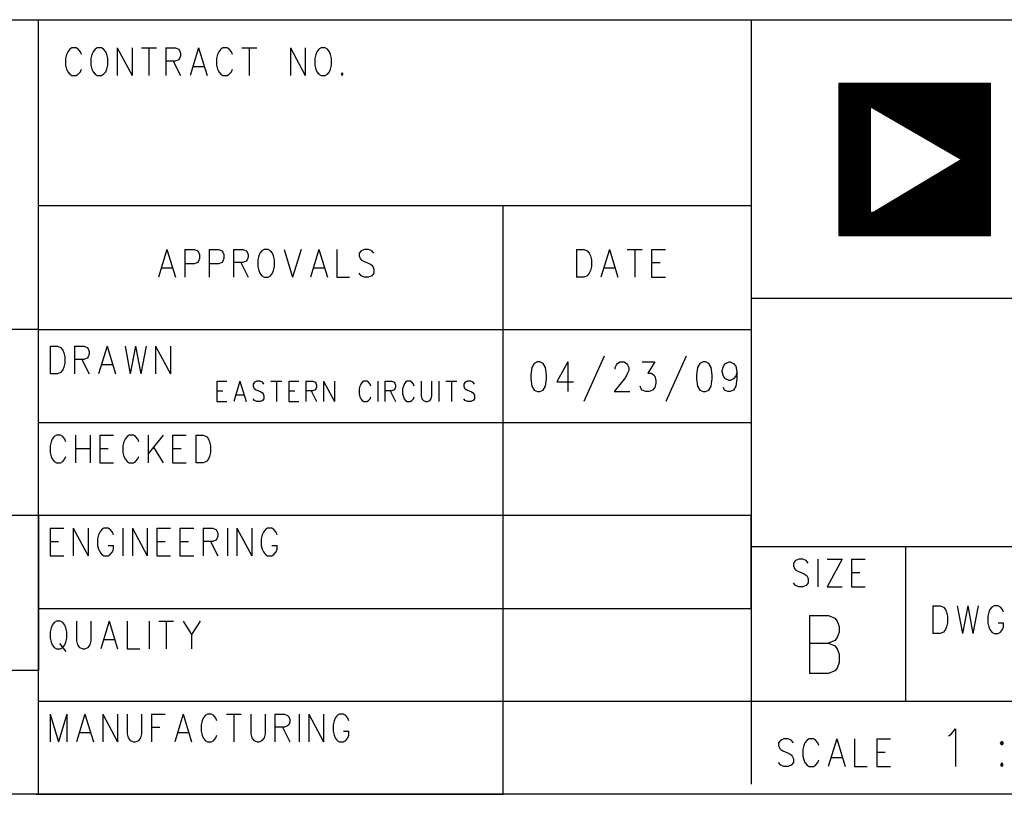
# Model space of a CAD drawing. Extents: x 12040 to 27945, y 10799 to 21199.
# Tile 35 of 42: x 24264 to 25854, y 10799 to 12049. Entities that reach past the tile are written whole.
import ezdxf

# ---------------------------------------------------------------- set-up
doc = ezdxf.new("R2010")
doc.units = 0
doc.header["$MEASUREMENT"] = 0
doc.layers.add('ASSYDWGBOT_PHO', color=7, linetype='Continuous')

msp = doc.modelspace()

# ---------------------------------------------------------------- linework, layer by layer
at = {"layer": 'ASSYDWGBOT_PHO'}
for points in [[(23240.999, 12049.38), (27945, 12049.38)], [(24295, 10799.38), (24295, 12049.38)], [(25445, 12049.38), (25445, 10815.63)], [(24345.32, 12001.63), (24341.909, 11997.38)], [(24348.73, 12003.75), (24345.32, 12001.63)], [(24355.551, 12003.75), (24348.73, 12003.75)], [(24358.95, 12001.63), (24355.551, 12003.75)], [(24362.36, 11997.38), (24358.95, 12001.63)], [(24386.23, 12001.63), (24382.82, 11997.38)], [(24389.641, 12003.75), (24386.23, 12001.63)], [(24396.45, 12003.75), (24389.641, 12003.75)], [(24399.86, 12001.63), (24396.45, 12003.75)], [(24403.271, 11997.38), (24399.86, 12001.63)], [(24422.02, 12003.75), (24422.02, 11959.13)], [(24422.02, 12003.75), (24445.89, 11959.13)], [(24445.89, 12003.75), (24445.89, 11959.13)], [(24461.229, 12003.75), (24485.09, 12003.75)], [(24473.16, 12003.75), (24473.16, 11959.13)], [(24500.429, 12003.75), (24500.429, 11959.13)], [(24500.429, 12003.75), (24515.77, 12003.75)], [(24515.77, 12003.75), (24520.889, 12001.63)], [(24520.889, 12001.63), (24522.591, 11999.5)], [(24553.27, 12003.75), (24539.64, 11959.13)], [(24553.27, 12003.75), (24566.91, 11959.13)], [(24589.069, 12001.63), (24585.661, 11997.38)], [(24592.48, 12003.75), (24589.069, 12001.63)], [(24599.3, 12003.75), (24592.48, 12003.75)], [(24602.699, 12001.63), (24599.3, 12003.75)], [(24606.11, 11997.38), (24602.699, 12001.63)], [(24623.159, 12003.75), (24647.02, 12003.75)], [(24635.09, 12003.75), (24635.09, 11959.13)], [(24701.571, 12003.75), (24701.571, 11959.13)], [(24701.571, 12003.75), (24725.43, 11959.13)], [(24725.43, 12003.75), (24725.43, 11959.13)], [(24747.589, 12001.63), (24744.181, 11997.38)], [(24750.999, 12003.75), (24747.589, 12001.63)], [(24757.82, 12003.75), (24750.999, 12003.75)], [(24761.23, 12001.63), (24757.82, 12003.75)], [(24764.641, 11997.38), (24761.23, 12001.63)], [(24340.2, 11993.13), (24338.499, 11986.75)], [(24338.499, 11986.75), (24338.499, 11976.13)], [(24341.909, 11997.38), (24340.2, 11993.13)], [(24364.071, 11993.13), (24362.36, 11997.38)], [(24381.109, 11993.13), (24379.41, 11986.75)], [(24379.41, 11986.75), (24379.41, 11976.13)], [(24382.82, 11997.38), (24381.109, 11993.13)], [(24404.98, 11993.13), (24403.271, 11997.38)], [(24406.679, 11986.75), (24404.98, 11993.13)], [(24406.679, 11976.13), (24406.679, 11986.75)], [(24520.889, 11984.63), (24515.77, 11982.5)], [(24522.591, 11986.75), (24520.889, 11984.63)], [(24522.591, 11999.5), (24524.3, 11995.25)], [(24524.3, 11991), (24522.591, 11986.75)], [(24524.3, 11995.25), (24524.3, 11991)], [(24583.95, 11993.13), (24582.251, 11986.75)], [(24582.251, 11986.75), (24582.251, 11976.13)], [(24585.661, 11997.38), (24583.95, 11993.13)], [(24607.821, 11993.13), (24606.11, 11997.38)], [(24742.479, 11993.13), (24740.77, 11986.75)], [(24740.77, 11986.75), (24740.77, 11976.13)], [(24744.181, 11997.38), (24742.479, 11993.13)], [(24766.34, 11993.13), (24764.641, 11997.38)], [(24768.049, 11986.75), (24766.34, 11993.13)], [(24768.049, 11976.13), (24768.049, 11986.75)], [(24338.499, 11976.13), (24340.2, 11969.75)], [(24340.2, 11969.75), (24341.909, 11965.5)], [(24362.36, 11965.5), (24364.071, 11969.75)], [(24379.41, 11976.13), (24381.109, 11969.75)], [(24381.109, 11969.75), (24382.82, 11965.5)], [(24403.271, 11965.5), (24404.98, 11969.75)], [(24404.98, 11969.75), (24406.679, 11976.13)], [(24515.77, 11982.5), (24500.429, 11982.5)], [(24512.36, 11982.5), (24524.3, 11959.13)], [(24544.75, 11974), (24561.8, 11974)], [(24582.251, 11976.13), (24583.95, 11969.75)], [(24583.95, 11969.75), (24585.661, 11965.5)], [(24606.11, 11965.5), (24607.821, 11969.75)], [(24740.77, 11976.13), (24742.479, 11969.75)], [(24742.479, 11969.75), (24744.181, 11965.5)], [(24764.641, 11965.5), (24766.34, 11969.75)], [(24766.34, 11969.75), (24768.049, 11976.13)], [(24341.909, 11965.5), (24345.32, 11961.25)], [(24345.32, 11961.25), (24348.73, 11959.13)], [(24348.73, 11959.13), (24355.551, 11959.13)], [(24355.551, 11959.13), (24358.95, 11961.25)], [(24358.95, 11961.25), (24362.36, 11965.5)], [(24382.82, 11965.5), (24386.23, 11961.25)], [(24386.23, 11961.25), (24389.641, 11959.13)], [(24389.641, 11959.13), (24396.45, 11959.13)], [(24396.45, 11959.13), (24399.86, 11961.25)], [(24399.86, 11961.25), (24403.271, 11965.5)], [(24585.661, 11965.5), (24589.069, 11961.25)], [(24589.069, 11961.25), (24592.48, 11959.13)], [(24592.48, 11959.13), (24599.3, 11959.13)], [(24599.3, 11959.13), (24602.699, 11961.25)], [(24602.699, 11961.25), (24606.11, 11965.5)], [(24744.181, 11965.5), (24747.589, 11961.25)], [(24747.589, 11961.25), (24750.999, 11959.13)], [(24750.999, 11959.13), (24757.82, 11959.13)], [(24757.82, 11959.13), (24761.23, 11961.25)], [(24761.23, 11961.25), (24764.641, 11965.5)], [(24785.089, 11963.38), (24783.39, 11961.25)], [(24783.39, 11961.25), (24785.089, 11959.13)], [(24786.8, 11961.25), (24785.089, 11963.38)], [(24785.089, 11959.13), (24786.8, 11961.25)], [(25586.599, 11947.1), (25831.711, 11947.1)], [(25586.599, 11945.03), (25831.711, 11945.03)], [(25586.599, 11942.96), (25831.711, 11942.96)], [(25586.599, 11940.89), (25831.711, 11940.89)], [(25586.599, 11938.83), (25831.711, 11938.83)], [(25586.599, 11936.76), (25831.711, 11936.76)], [(25586.7, 11947.1), (25586.7, 11700.95)], [(25831.711, 11700.95), (25831.711, 11947)], [(25586.599, 11934.69), (25831.711, 11934.69)], [(25586.599, 11932.62), (25831.711, 11932.62)], [(25586.599, 11930.55), (25831.711, 11930.55)], [(25586.599, 11928.48), (25831.711, 11928.48)], [(25586.599, 11926.41), (25831.711, 11926.41)], [(25586.599, 11924.35), (25831.711, 11924.35)], [(25586.599, 11922.28), (25831.711, 11922.28)], [(25586.599, 11920.21), (25831.711, 11920.21)], [(25586.599, 11918.14), (25831.711, 11918.14)], [(25586.599, 11916.07), (25831.711, 11916.07)], [(25586.599, 11914), (25831.711, 11914)], [(25586.599, 11911.94), (25831.711, 11911.94)], [(25586.599, 11909.87), (25831.711, 11909.87)], [(25586.599, 11907.8), (25637.28, 11907.8)], [(25586.599, 11905.73), (25637.28, 11905.73)], [(25640.381, 11907.8), (25831.711, 11907.8)], [(25643.999, 11905.73), (25831.711, 11905.73)], [(25586.599, 11903.66), (25637.28, 11903.66)], [(25586.599, 11901.59), (25637.28, 11901.59)], [(25586.599, 11899.52), (25637.28, 11899.52)], [(25586.599, 11897.46), (25637.28, 11897.46)], [(25586.599, 11895.39), (25637.28, 11895.39)], [(25586.599, 11893.32), (25637.28, 11893.32)], [(25586.599, 11891.25), (25637.28, 11891.25)], [(25586.599, 11889.18), (25637.28, 11889.18)], [(25647.619, 11903.66), (25831.711, 11903.66)], [(25651.239, 11901.59), (25831.711, 11901.59)], [(25654.86, 11899.52), (25831.711, 11899.52)], [(25658.48, 11897.46), (25831.711, 11897.46)], [(25662.1, 11895.39), (25831.711, 11895.39)], [(25665.72, 11893.32), (25831.711, 11893.32)], [(25669.34, 11891.25), (25831.711, 11891.25)], [(25672.96, 11889.18), (25831.711, 11889.18)], [(25586.599, 11887.11), (25637.28, 11887.11)], [(25586.599, 11885.04), (25637.28, 11885.04)], [(25586.599, 11882.98), (25637.28, 11882.98)], [(25586.599, 11880.91), (25637.28, 11880.91)], [(25586.599, 11878.84), (25637.28, 11878.84)], [(25586.599, 11876.77), (25637.28, 11876.77)], [(25586.599, 11874.7), (25637.28, 11874.7)], [(25586.599, 11872.63), (25637.28, 11872.63)], [(25676.58, 11887.11), (25831.711, 11887.11)], [(25679.68, 11885.04), (25831.711, 11885.04)], [(25683.3, 11882.98), (25831.711, 11882.98)], [(25686.92, 11880.91), (25831.711, 11880.91)], [(25690.54, 11878.84), (25831.711, 11878.84)], [(25694.16, 11876.77), (25831.711, 11876.77)], [(25697.781, 11874.7), (25831.711, 11874.7)], [(25701.401, 11872.63), (25831.711, 11872.63)], [(25586.599, 11870.57), (25637.28, 11870.57)], [(25586.599, 11868.5), (25637.28, 11868.5)], [(25586.599, 11866.43), (25637.28, 11866.43)], [(25586.599, 11864.36), (25637.28, 11864.36)], [(25586.599, 11862.29), (25637.28, 11862.29)], [(25586.599, 11860.22), (25637.28, 11860.22)], [(25586.599, 11858.15), (25637.28, 11858.15)], [(25705.021, 11870.57), (25831.711, 11870.57)], [(25708.639, 11868.5), (25831.711, 11868.5)], [(25712.259, 11866.43), (25831.711, 11866.43)], [(25715.879, 11864.36), (25831.711, 11864.36)], [(25719.5, 11862.29), (25831.711, 11862.29)], [(25723.12, 11860.22), (25831.711, 11860.22)], [(25726.74, 11858.15), (25831.711, 11858.15)], [(25586.599, 11856.09), (25637.28, 11856.09)], [(25586.599, 11854.02), (25637.28, 11854.02)], [(25586.599, 11851.95), (25637.28, 11851.95)], [(25586.599, 11849.88), (25637.28, 11849.88)], [(25586.599, 11847.81), (25637.28, 11847.81)], [(25586.599, 11845.74), (25637.28, 11845.74)], [(25586.599, 11843.67), (25637.28, 11843.67)], [(25586.599, 11841.61), (25637.28, 11841.61)], [(25729.839, 11856.09), (25831.711, 11856.09)], [(25733.459, 11854.02), (25831.711, 11854.02)], [(25737.08, 11851.95), (25831.711, 11851.95)], [(25740.7, 11849.88), (25831.711, 11849.88)], [(25743.799, 11847.81), (25831.711, 11847.81)], [(25747.94, 11845.74), (25831.711, 11845.74)], [(25751.04, 11843.67), (25831.711, 11843.67)], [(25755.18, 11841.61), (25831.711, 11841.61)], [(25586.599, 11839.54), (25637.28, 11839.54)], [(25586.599, 11837.47), (25637.28, 11837.47)], [(25586.599, 11835.4), (25637.28, 11835.4)], [(25586.599, 11833.33), (25637.28, 11833.33)], [(25586.599, 11831.26), (25637.28, 11831.26)], [(25586.599, 11829.2), (25637.28, 11829.2)], [(25586.599, 11827.13), (25637.28, 11827.13)], [(25586.599, 11825.06), (25637.28, 11825.06)], [(25758.801, 11839.54), (25831.711, 11839.54)], [(25762.421, 11837.47), (25831.711, 11837.47)], [(25766.041, 11835.4), (25831.711, 11835.4)], [(25769.14, 11833.33), (25831.711, 11833.33)], [(25772.76, 11831.26), (25831.711, 11831.26)], [(25776.381, 11829.2), (25831.711, 11829.2)], [(25779.49, 11827.13), (25831.711, 11827.13)], [(25783.1, 11825.06), (25831.711, 11825.06)], [(25586.599, 11822.99), (25637.28, 11822.99)], [(25586.599, 11820.92), (25637.28, 11820.92)], [(25586.599, 11818.85), (25637.28, 11818.85)], [(25586.599, 11816.78), (25637.28, 11816.78)], [(25586.599, 11814.72), (25637.28, 11814.72)], [(25586.599, 11812.65), (25637.28, 11812.65)], [(25586.599, 11810.58), (25637.28, 11810.58)], [(25762.939, 11810.58), (25831.711, 11810.58)], [(25766.041, 11812.65), (25831.711, 11812.65)], [(25769.661, 11814.72), (25831.711, 11814.72)], [(25773.279, 11816.78), (25831.711, 11816.78)], [(25776.899, 11818.85), (25831.711, 11818.85)], [(25780.519, 11820.92), (25831.711, 11820.92)], [(25783.621, 11822.99), (25831.711, 11822.99)], [(25586.599, 11808.51), (25637.28, 11808.51)], [(25586.599, 11806.44), (25637.28, 11806.44)], [(25586.599, 11804.37), (25637.28, 11804.37)], [(25586.599, 11802.3), (25637.28, 11802.3)], [(25586.599, 11800.24), (25637.28, 11800.24)], [(25586.599, 11798.17), (25637.28, 11798.17)], [(25586.599, 11796.1), (25637.28, 11796.1)], [(25586.599, 11794.03), (25637.28, 11794.03)], [(25735.531, 11794.03), (25831.711, 11794.03)], [(25738.63, 11796.1), (25831.711, 11796.1)], [(25742.769, 11798.17), (25831.711, 11798.17)], [(25745.871, 11800.24), (25831.711, 11800.24)], [(25749.491, 11802.3), (25831.711, 11802.3)], [(25753.111, 11804.37), (25831.711, 11804.37)], [(25756.21, 11806.44), (25831.711, 11806.44)], [(25759.83, 11808.51), (25831.711, 11808.51)], [(25586.599, 11791.96), (25637.28, 11791.96)], [(25586.599, 11789.89), (25637.28, 11789.89)], [(25586.599, 11787.83), (25637.28, 11787.83)], [(25586.599, 11785.76), (25637.28, 11785.76)], [(25586.599, 11783.69), (25637.28, 11783.69)], [(25586.599, 11781.62), (25637.28, 11781.62)], [(25586.599, 11779.55), (25637.28, 11779.55)], [(25586.599, 11777.48), (25637.28, 11777.48)], [(25708.12, 11777.48), (25831.711, 11777.48)], [(25711.22, 11779.55), (25831.711, 11779.55)], [(25715.361, 11781.62), (25831.711, 11781.62)], [(25718.46, 11783.69), (25831.711, 11783.69)], [(25721.569, 11785.76), (25831.711, 11785.76)], [(25725.189, 11787.83), (25831.711, 11787.83)], [(25728.291, 11789.89), (25831.711, 11789.89)], [(25731.911, 11791.96), (25831.711, 11791.96)], [(25586.599, 11775.41), (25637.28, 11775.41)], [(25586.599, 11773.35), (25637.28, 11773.35)], [(25586.599, 11771.28), (25637.28, 11771.28)], [(25586.599, 11769.21), (25637.28, 11769.21)], [(25586.599, 11767.14), (25637.28, 11767.14)], [(25586.599, 11765.07), (25637.28, 11765.07)], [(25586.599, 11763), (25637.28, 11763)], [(25683.821, 11763), (25831.711, 11763)], [(25686.92, 11765.07), (25831.711, 11765.07)], [(25691.059, 11767.14), (25831.711, 11767.14)], [(25694.16, 11769.21), (25831.711, 11769.21)], [(25697.781, 11771.28), (25831.711, 11771.28)], [(25701.401, 11773.35), (25831.711, 11773.35)], [(25704.5, 11775.41), (25831.711, 11775.41)], [(24295, 11749.38), (25445, 11749.38)], [(25045, 10799.38), (25045, 11749.38)], [(25586.599, 11760.93), (25637.28, 11760.93)], [(25586.599, 11758.87), (25637.28, 11758.87)], [(25586.599, 11756.8), (25637.28, 11756.8)], [(25586.599, 11754.73), (25637.28, 11754.73)], [(25586.599, 11752.66), (25637.28, 11752.66)], [(25586.599, 11750.59), (25637.28, 11750.59)], [(25586.599, 11748.52), (25637.28, 11748.52)], [(25586.599, 11746.46), (25637.28, 11746.46)], [(25656.41, 11746.46), (25831.711, 11746.46)], [(25659.51, 11748.52), (25831.711, 11748.52)], [(25663.13, 11750.59), (25831.711, 11750.59)], [(25667.271, 11752.66), (25831.711, 11752.66)], [(25670.891, 11754.73), (25831.711, 11754.73)], [(25674.509, 11756.8), (25831.711, 11756.8)], [(25677.09, 11758.87), (25831.711, 11758.87)], [(25680.71, 11760.93), (25831.711, 11760.93)], [(25586.599, 11744.39), (25637.28, 11744.39)], [(25586.599, 11742.32), (25637.28, 11742.32)], [(25586.599, 11740.25), (25637.28, 11740.25)], [(25586.599, 11738.18), (25831.711, 11738.18)], [(25586.599, 11736.11), (25831.711, 11736.11)], [(25586.599, 11734.04), (25831.711, 11734.04)], [(25586.599, 11731.98), (25831.711, 11731.98)], [(25586.599, 11729.91), (25831.711, 11729.91)], [(25646.07, 11740.25), (25831.711, 11740.25)], [(25649.691, 11742.32), (25831.711, 11742.32)], [(25652.79, 11744.39), (25831.711, 11744.39)], [(25586.599, 11727.84), (25831.711, 11727.84)], [(25586.599, 11725.77), (25831.711, 11725.77)], [(25586.599, 11723.7), (25831.711, 11723.7)], [(25586.599, 11721.63), (25831.711, 11721.63)], [(25586.599, 11719.56), (25831.711, 11719.56)], [(25586.599, 11717.5), (25831.711, 11717.5)], [(25586.599, 11715.43), (25831.711, 11715.43)], [(25586.599, 11713.36), (25831.711, 11713.36)], [(25586.599, 11711.29), (25831.711, 11711.29)], [(25586.599, 11709.22), (25831.711, 11709.22)], [(25586.599, 11707.15), (25831.711, 11707.15)], [(25586.599, 11705.09), (25831.711, 11705.09)], [(25586.599, 11703.02), (25831.711, 11703.02)], [(25586.599, 11700.95), (25831.711, 11700.95)], [(25586.7, 11700.95), (25831.711, 11700.95)], [(24502.14, 11678.75), (24488.501, 11634.13)], [(24502.14, 11678.75), (24515.77, 11634.13)], [(24531.111, 11678.75), (24531.111, 11634.13)], [(24531.111, 11678.75), (24546.45, 11678.75)], [(24546.45, 11678.75), (24551.571, 11676.63)], [(24551.571, 11676.63), (24553.27, 11674.5)], [(24553.27, 11674.5), (24554.979, 11670.25)], [(24554.979, 11670.25), (24554.979, 11663.88)], [(24570.32, 11678.75), (24570.32, 11634.13)], [(24570.32, 11678.75), (24585.661, 11678.75)], [(24585.661, 11678.75), (24590.771, 11676.63)], [(24590.771, 11676.63), (24592.48, 11674.5)], [(24592.48, 11674.5), (24594.179, 11670.25)], [(24594.179, 11670.25), (24594.179, 11663.88)], [(24609.52, 11678.75), (24609.52, 11634.13)], [(24609.52, 11678.75), (24624.861, 11678.75)], [(24624.861, 11678.75), (24629.98, 11676.63)], [(24629.98, 11676.63), (24631.68, 11674.5)], [(24631.68, 11674.5), (24633.39, 11670.25)], [(24633.39, 11670.25), (24633.39, 11666)], [(24650.431, 11668.13), (24648.729, 11661.75)], [(24652.14, 11672.38), (24650.431, 11668.13)], [(24655.55, 11676.63), (24652.14, 11672.38)], [(24658.951, 11678.75), (24655.55, 11676.63)], [(24665.77, 11678.75), (24658.951, 11678.75)], [(24669.18, 11676.63), (24665.77, 11678.75)], [(24672.59, 11672.38), (24669.18, 11676.63)], [(24674.299, 11668.13), (24672.59, 11672.38)], [(24676.001, 11661.75), (24674.299, 11668.13)], [(24691.339, 11678.75), (24704.981, 11634.13)], [(24718.611, 11678.75), (24704.981, 11634.13)], [(24747.589, 11678.75), (24733.95, 11634.13)], [(24747.589, 11678.75), (24761.23, 11634.13)], [(24776.569, 11678.75), (24776.569, 11634.13)], [(24815.769, 11676.63), (24812.361, 11672.38)], [(24812.361, 11672.38), (24812.361, 11668.13)], [(24812.361, 11668.13), (24814.07, 11663.88)], [(24820.89, 11678.75), (24815.769, 11676.63)], [(24827.7, 11678.75), (24820.89, 11678.75)], [(24832.821, 11676.63), (24827.7, 11678.75)], [(24836.229, 11672.38), (24832.821, 11676.63)], [(25163.5, 11678.75), (25163.5, 11634.13)], [(25163.5, 11678.75), (25175.43, 11678.75)], [(25175.43, 11678.75), (25180.55, 11676.63)], [(25180.55, 11676.63), (25183.95, 11672.38)], [(25183.95, 11672.38), (25185.659, 11668.13)], [(25185.659, 11668.13), (25187.361, 11661.75)], [(25216.339, 11678.75), (25202.7, 11634.13)], [(25216.339, 11678.75), (25229.98, 11634.13)], [(25245.319, 11678.75), (25269.18, 11678.75)], [(25257.25, 11678.75), (25257.25, 11634.13)], [(25284.519, 11678.75), (25284.519, 11634.13)], [(25284.519, 11678.75), (25306.681, 11678.75)], [(24546.45, 11655.38), (24531.111, 11655.38)], [(24551.571, 11657.5), (24546.45, 11655.38)], [(24553.27, 11659.63), (24551.571, 11657.5)], [(24554.979, 11663.88), (24553.27, 11659.63)], [(24585.661, 11655.38), (24570.32, 11655.38)], [(24590.771, 11657.5), (24585.661, 11655.38)], [(24592.48, 11659.63), (24590.771, 11657.5)], [(24594.179, 11663.88), (24592.48, 11659.63)], [(24624.861, 11657.5), (24609.52, 11657.5)], [(24621.45, 11657.5), (24633.39, 11634.13)], [(24629.98, 11659.63), (24624.861, 11657.5)], [(24631.68, 11661.75), (24629.98, 11659.63)], [(24633.39, 11666), (24631.68, 11661.75)], [(24648.729, 11661.75), (24648.729, 11651.13)], [(24648.729, 11651.13), (24650.431, 11644.75)], [(24674.299, 11644.75), (24676.001, 11651.13)], [(24676.001, 11651.13), (24676.001, 11661.75)], [(24814.07, 11663.88), (24815.769, 11661.75)], [(24815.769, 11661.75), (24819.18, 11659.63)], [(24819.18, 11659.63), (24829.411, 11655.38)], [(24829.411, 11655.38), (24832.821, 11653.25)], [(24832.821, 11653.25), (24834.52, 11651.13)], [(24834.52, 11651.13), (24836.229, 11646.88)], [(25187.361, 11651.13), (25185.659, 11644.75)], [(25187.361, 11661.75), (25187.361, 11651.13)], [(25284.519, 11657.5), (25298.161, 11657.5)], [(24493.61, 11649), (24510.66, 11649)], [(24650.431, 11644.75), (24652.14, 11640.5)], [(24652.14, 11640.5), (24655.55, 11636.25)], [(24655.55, 11636.25), (24658.951, 11634.13)], [(24665.77, 11634.13), (24669.18, 11636.25)], [(24669.18, 11636.25), (24672.59, 11640.5)], [(24672.59, 11640.5), (24674.299, 11644.75)], [(24739.071, 11649), (24756.109, 11649)], [(24815.769, 11636.25), (24812.361, 11640.5)], [(24820.89, 11634.13), (24815.769, 11636.25)], [(24832.821, 11636.25), (24827.7, 11634.13)], [(24836.229, 11640.5), (24832.821, 11636.25)], [(24836.229, 11646.88), (24836.229, 11640.5)], [(25180.55, 11636.25), (25175.43, 11634.13)], [(25183.95, 11640.5), (25180.55, 11636.25)], [(25185.659, 11644.75), (25183.95, 11640.5)], [(25207.821, 11649), (25224.859, 11649)], [(24658.951, 11634.13), (24665.77, 11634.13)], [(24776.569, 11634.13), (24797.02, 11634.13)], [(24827.7, 11634.13), (24820.89, 11634.13)], [(25175.43, 11634.13), (25163.5, 11634.13)], [(25284.519, 11634.13), (25306.681, 11634.13)], [(27941, 11599.38), (25445, 11599.38)], [(25445, 11599.38), (25445, 11199.38)], [(24295, 11549.38), (23245.001, 11549.38)], [(24295, 11549.38), (25445, 11549.38)], [(24313.499, 11522.5), (24313.499, 11477.88)], [(24313.499, 11522.5), (24325.43, 11522.5)], [(24325.43, 11522.5), (24330.549, 11520.38)], [(24330.549, 11520.38), (24333.95, 11516.13)], [(24333.95, 11516.13), (24335.661, 11511.88)], [(24335.661, 11511.88), (24337.36, 11505.5)], [(24352.699, 11522.5), (24352.699, 11477.88)], [(24352.699, 11522.5), (24368.05, 11522.5)], [(24368.05, 11522.5), (24373.159, 11520.38)], [(24373.159, 11520.38), (24374.861, 11518.25)], [(24374.861, 11518.25), (24376.57, 11514)], [(24376.57, 11509.75), (24374.861, 11505.5)], [(24376.57, 11514), (24376.57, 11509.75)], [(24405.55, 11522.5), (24391.911, 11477.88)], [(24405.55, 11522.5), (24419.18, 11477.88)], [(24434.521, 11522.5), (24443.05, 11477.88)], [(24451.571, 11522.5), (24443.05, 11477.88)], [(24451.571, 11522.5), (24460.091, 11477.88)], [(24468.611, 11522.5), (24460.091, 11477.88)], [(24483.95, 11522.5), (24483.95, 11477.88)], [(24483.95, 11522.5), (24507.82, 11477.88)], [(24507.82, 11522.5), (24507.82, 11477.88)], [(24337.36, 11494.88), (24335.661, 11488.5)], [(24337.36, 11505.5), (24337.36, 11494.88)], [(24368.05, 11501.25), (24352.699, 11501.25)], [(24364.639, 11501.25), (24376.57, 11477.88)], [(24373.159, 11503.38), (24368.05, 11501.25)], [(24374.861, 11505.5), (24373.159, 11503.38)], [(24397.02, 11492.75), (24414.07, 11492.75)], [(25094.95, 11494.75), (25091.32, 11487.91)], [(25100.41, 11497.03), (25094.95, 11494.75)], [(25104.05, 11497.03), (25100.41, 11497.03)], [(25109.501, 11494.75), (25104.05, 11497.03)], [(25113.14, 11487.91), (25109.501, 11494.75)], [(25149.5, 11497.03), (25131.321, 11465.09)], [(25149.5, 11497.03), (25149.5, 11449.13)], [(25207.68, 11506.16), (25174.95, 11433.16)], [(25225.861, 11487.91), (25227.68, 11492.47)], [(25227.68, 11492.47), (25229.5, 11494.75)], [(25229.5, 11494.75), (25233.141, 11497.03)], [(25233.141, 11497.03), (25240.41, 11497.03)], [(25240.41, 11497.03), (25244.049, 11494.75)], [(25244.049, 11494.75), (25245.859, 11492.47)], [(25245.859, 11492.47), (25247.681, 11487.91)], [(25269.501, 11497.03), (25289.499, 11497.03)], [(25289.499, 11497.03), (25278.589, 11478.78)], [(25340.41, 11506.16), (25307.68, 11433.16)], [(25362.23, 11494.75), (25358.589, 11487.91)], [(25367.68, 11497.03), (25362.23, 11494.75)], [(25371.321, 11497.03), (25367.68, 11497.03)], [(25376.77, 11494.75), (25371.321, 11497.03)], [(25380.409, 11487.91), (25376.77, 11494.75)], [(25400.41, 11490.19), (25404.051, 11494.75)], [(25404.051, 11494.75), (25409.5, 11497.03)], [(25409.5, 11497.03), (25411.32, 11497.03)], [(25411.32, 11497.03), (25416.771, 11494.75)], [(25416.771, 11494.75), (25420.41, 11490.19)], [(24325.43, 11477.88), (24313.499, 11477.88)], [(24330.549, 11480), (24325.43, 11477.88)], [(24333.95, 11484.25), (24330.549, 11480)], [(24335.661, 11488.5), (24333.95, 11484.25)], [(25091.32, 11487.91), (25089.5, 11476.5)], [(25089.5, 11476.5), (25089.5, 11469.66)], [(25114.95, 11476.5), (25113.14, 11487.91)], [(25114.95, 11469.66), (25114.95, 11476.5)], [(25225.861, 11485.63), (25225.861, 11487.91)], [(25245.859, 11478.78), (25242.229, 11471.94)], [(25247.681, 11483.34), (25245.859, 11478.78)], [(25247.681, 11487.91), (25247.681, 11483.34)], [(25278.589, 11478.78), (25284.05, 11478.78)], [(25284.05, 11478.78), (25287.68, 11476.5)], [(25287.68, 11476.5), (25289.499, 11474.22)], [(25358.589, 11487.91), (25356.77, 11476.5)], [(25356.77, 11476.5), (25356.77, 11469.66)], [(25382.231, 11476.5), (25380.409, 11487.91)], [(25382.231, 11469.66), (25382.231, 11476.5)], [(25398.59, 11483.34), (25400.41, 11490.19)], [(25398.59, 11481.06), (25398.59, 11483.34)], [(25400.41, 11474.22), (25398.59, 11481.06)], [(25420.41, 11490.19), (25422.23, 11481.06)], [(25422.23, 11481.06), (25420.41, 11474.22)], [(25422.23, 11481.06), (25422.23, 11469.66)], [(24582.5, 11465.94), (24582.5, 11433.13)], [(24582.5, 11465.94), (24598.749, 11465.94)], [(24620.001, 11465.94), (24610.001, 11433.13)], [(24620.001, 11465.94), (24629.999, 11433.13)], [(24643.749, 11464.38), (24641.251, 11461.25)], [(24641.251, 11461.25), (24641.251, 11458.13)], [(24647.499, 11465.94), (24643.749, 11464.38)], [(24652.5, 11465.94), (24647.499, 11465.94)], [(24656.25, 11464.38), (24652.5, 11465.94)], [(24658.751, 11461.25), (24656.25, 11464.38)], [(24670, 11465.94), (24687.5, 11465.94)], [(24678.749, 11465.94), (24678.749, 11433.13)], [(24698.75, 11465.94), (24698.75, 11433.13)], [(24698.75, 11465.94), (24715, 11465.94)], [(24726.25, 11465.94), (24726.25, 11433.13)], [(24726.25, 11465.94), (24737.499, 11465.94)], [(24737.499, 11465.94), (24741.249, 11464.38)], [(24741.249, 11464.38), (24742.5, 11462.81)], [(24742.5, 11462.81), (24743.75, 11459.69)], [(24743.75, 11459.69), (24743.75, 11456.56)], [(24754.999, 11465.94), (24754.999, 11433.13)], [(24754.999, 11465.94), (24772.499, 11433.13)], [(24772.499, 11465.94), (24772.499, 11433.13)], [(24815.001, 11461.25), (24813.749, 11458.13)], [(24817.499, 11464.38), (24815.001, 11461.25)], [(24820, 11465.94), (24817.499, 11464.38)], [(24825.001, 11465.94), (24820, 11465.94)], [(24827.499, 11464.38), (24825.001, 11465.94)], [(24830, 11461.25), (24827.499, 11464.38)], [(24831.249, 11458.13), (24830, 11461.25)], [(24842.501, 11465.94), (24842.501, 11433.13)], [(24853.75, 11465.94), (24853.75, 11433.13)], [(24853.75, 11465.94), (24865, 11465.94)], [(24865, 11465.94), (24868.75, 11464.38)], [(24868.75, 11464.38), (24870.001, 11462.81)], [(24870.001, 11462.81), (24871.25, 11459.69)], [(24871.25, 11459.69), (24871.25, 11456.56)], [(24885, 11461.25), (24883.751, 11458.13)], [(24887.501, 11464.38), (24885, 11461.25)], [(24889.999, 11465.94), (24887.501, 11464.38)], [(24895, 11465.94), (24889.999, 11465.94)], [(24897.499, 11464.38), (24895, 11465.94)], [(24900, 11461.25), (24897.499, 11464.38)], [(24901.251, 11458.13), (24900, 11461.25)], [(24912.5, 11465.94), (24912.5, 11442.5)], [(24930, 11442.5), (24930, 11465.94)], [(24941.25, 11465.94), (24941.25, 11433.13)], [(24952.499, 11465.94), (24969.999, 11465.94)], [(24961.25, 11465.94), (24961.25, 11433.13)], [(24983.749, 11464.38), (24981.251, 11461.25)], [(24981.251, 11461.25), (24981.251, 11458.13)], [(24987.499, 11465.94), (24983.749, 11464.38)], [(24992.5, 11465.94), (24987.499, 11465.94)], [(24996.25, 11464.38), (24992.5, 11465.94)], [(24998.751, 11461.25), (24996.25, 11464.38)], [(25089.5, 11469.66), (25091.32, 11458.25)], [(25113.14, 11458.25), (25114.95, 11469.66)], [(25131.321, 11465.09), (25158.59, 11465.09)], [(25242.229, 11471.94), (25224.051, 11449.13)], [(25289.499, 11474.22), (25291.321, 11467.38)], [(25291.321, 11462.81), (25289.499, 11455.97)], [(25291.321, 11467.38), (25291.321, 11462.81)], [(25356.77, 11469.66), (25358.589, 11458.25)], [(25380.409, 11458.25), (25382.231, 11469.66)], [(25404.051, 11469.66), (25400.41, 11474.22)], [(25409.5, 11467.38), (25404.051, 11469.66)], [(25411.32, 11467.38), (25409.5, 11467.38)], [(25416.771, 11469.66), (25411.32, 11467.38)], [(25420.41, 11474.22), (25416.771, 11469.66)], [(25422.23, 11469.66), (25420.41, 11458.25)], [(24582.5, 11450.31), (24592.501, 11450.31)], [(24613.75, 11444.06), (24626.249, 11444.06)], [(24641.251, 11458.13), (24642.5, 11455)], [(24642.5, 11455), (24643.749, 11453.44)], [(24643.749, 11453.44), (24646.25, 11451.88)], [(24646.25, 11451.88), (24653.749, 11448.75)], [(24653.749, 11448.75), (24656.25, 11447.19)], [(24656.25, 11447.19), (24657.499, 11445.63)], [(24657.499, 11445.63), (24658.751, 11442.5)], [(24698.75, 11450.31), (24708.75, 11450.31)], [(24737.499, 11450.31), (24726.25, 11450.31)], [(24735.001, 11450.31), (24743.75, 11433.13)], [(24741.249, 11451.88), (24737.499, 11450.31)], [(24742.5, 11453.44), (24741.249, 11451.88)], [(24743.75, 11456.56), (24742.5, 11453.44)], [(24813.749, 11458.13), (24812.5, 11453.44)], [(24812.5, 11453.44), (24812.5, 11445.63)], [(24812.5, 11445.63), (24813.749, 11440.94)], [(24865, 11450.31), (24853.75, 11450.31)], [(24862.499, 11450.31), (24871.25, 11433.13)], [(24868.75, 11451.88), (24865, 11450.31)], [(24870.001, 11453.44), (24868.75, 11451.88)], [(24871.25, 11456.56), (24870.001, 11453.44)], [(24883.751, 11458.13), (24882.5, 11453.44)], [(24882.5, 11453.44), (24882.5, 11445.63)], [(24882.5, 11445.63), (24883.751, 11440.94)], [(24981.251, 11458.13), (24982.5, 11455)], [(24982.5, 11455), (24983.749, 11453.44)], [(24983.749, 11453.44), (24986.25, 11451.88)], [(24986.25, 11451.88), (24993.75, 11448.75)], [(24993.75, 11448.75), (24996.25, 11447.19)], [(24996.25, 11447.19), (24997.499, 11445.63)], [(24997.499, 11445.63), (24998.751, 11442.5)], [(25091.32, 11458.25), (25094.95, 11451.41)], [(25094.95, 11451.41), (25100.41, 11449.13)], [(25100.41, 11449.13), (25104.05, 11449.13)], [(25104.05, 11449.13), (25109.501, 11451.41)], [(25109.501, 11451.41), (25113.14, 11458.25)], [(25224.051, 11449.13), (25249.5, 11449.13)], [(25267.679, 11453.69), (25265.86, 11458.25)], [(25269.501, 11451.41), (25267.679, 11453.69)], [(25274.95, 11449.13), (25269.501, 11451.41)], [(25280.411, 11449.13), (25274.95, 11449.13)], [(25285.86, 11451.41), (25280.411, 11449.13)], [(25289.499, 11455.97), (25285.86, 11451.41)], [(25358.589, 11458.25), (25362.23, 11451.41)], [(25362.23, 11451.41), (25367.68, 11449.13)], [(25367.68, 11449.13), (25371.321, 11449.13)], [(25371.321, 11449.13), (25376.77, 11451.41)], [(25376.77, 11451.41), (25380.409, 11458.25)], [(25402.229, 11451.41), (25400.41, 11455.97)], [(25407.681, 11449.13), (25402.229, 11451.41)], [(25411.32, 11449.13), (25407.681, 11449.13)], [(25416.771, 11451.41), (25411.32, 11449.13)], [(25420.41, 11458.25), (25416.771, 11451.41)], [(24582.5, 11433.13), (24598.749, 11433.13)], [(24643.749, 11434.69), (24641.251, 11437.81)], [(24647.499, 11433.13), (24643.749, 11434.69)], [(24652.5, 11433.13), (24647.499, 11433.13)], [(24656.25, 11434.69), (24652.5, 11433.13)], [(24658.751, 11437.81), (24656.25, 11434.69)], [(24658.751, 11442.5), (24658.751, 11437.81)], [(24698.75, 11433.13), (24715, 11433.13)], [(24813.749, 11440.94), (24815.001, 11437.81)], [(24815.001, 11437.81), (24817.499, 11434.69)], [(24817.499, 11434.69), (24820, 11433.13)], [(24820, 11433.13), (24825.001, 11433.13)], [(24825.001, 11433.13), (24827.499, 11434.69)], [(24827.499, 11434.69), (24830, 11437.81)], [(24830, 11437.81), (24831.249, 11440.94)], [(24883.751, 11440.94), (24885, 11437.81)], [(24885, 11437.81), (24887.501, 11434.69)], [(24887.501, 11434.69), (24889.999, 11433.13)], [(24889.999, 11433.13), (24895, 11433.13)], [(24895, 11433.13), (24897.499, 11434.69)], [(24897.499, 11434.69), (24900, 11437.81)], [(24900, 11437.81), (24901.251, 11440.94)], [(24912.5, 11442.5), (24913.75, 11437.81)], [(24913.75, 11437.81), (24916.25, 11434.69)], [(24916.25, 11434.69), (24920, 11433.13)], [(24920, 11433.13), (24922.501, 11433.13)], [(24922.501, 11433.13), (24926.25, 11434.69)], [(24926.25, 11434.69), (24928.749, 11437.81)], [(24928.749, 11437.81), (24930, 11442.5)], [(24983.749, 11434.69), (24981.251, 11437.81)], [(24987.499, 11433.13), (24983.749, 11434.69)], [(24992.5, 11433.13), (24987.499, 11433.13)], [(24996.25, 11434.69), (24992.5, 11433.13)], [(24998.751, 11437.81), (24996.25, 11434.69)], [(24998.751, 11442.5), (24998.751, 11437.81)], [(24295, 11399.38), (25445, 11399.38)], [(24315.201, 11368.13), (24313.499, 11361.75)], [(24316.91, 11372.38), (24315.201, 11368.13)], [(24320.32, 11376.63), (24316.91, 11372.38)], [(24323.73, 11378.75), (24320.32, 11376.63)], [(24330.549, 11378.75), (24323.73, 11378.75)], [(24333.95, 11376.63), (24330.549, 11378.75)], [(24337.36, 11372.38), (24333.95, 11376.63)], [(24339.069, 11368.13), (24337.36, 11372.38)], [(24354.41, 11378.75), (24354.41, 11334.13)], [(24378.269, 11378.75), (24378.269, 11334.13)], [(24393.61, 11378.75), (24393.61, 11334.13)], [(24393.61, 11378.75), (24415.77, 11378.75)], [(24432.819, 11368.13), (24431.11, 11361.75)], [(24434.521, 11372.38), (24432.819, 11368.13)], [(24437.929, 11376.63), (24434.521, 11372.38)], [(24441.339, 11378.75), (24437.929, 11376.63)], [(24448.16, 11378.75), (24441.339, 11378.75)], [(24451.571, 11376.63), (24448.16, 11378.75)], [(24454.981, 11372.38), (24451.571, 11376.63)], [(24456.68, 11368.13), (24454.981, 11372.38)], [(24472.019, 11378.75), (24472.019, 11334.13)], [(24495.89, 11378.75), (24472.019, 11349)], [(24511.23, 11378.75), (24511.23, 11334.13)], [(24511.23, 11378.75), (24533.39, 11378.75)], [(24548.731, 11378.75), (24548.731, 11334.13)], [(24548.731, 11378.75), (24560.659, 11378.75)], [(24560.659, 11378.75), (24565.769, 11376.63)], [(24565.769, 11376.63), (24569.18, 11372.38)], [(24569.18, 11372.38), (24570.89, 11368.13)], [(24570.89, 11368.13), (24572.59, 11361.75)], [(24313.499, 11361.75), (24313.499, 11351.13)], [(24313.499, 11351.13), (24315.201, 11344.75)], [(24354.41, 11357.5), (24378.269, 11357.5)], [(24393.61, 11357.5), (24407.249, 11357.5)], [(24431.11, 11361.75), (24431.11, 11351.13)], [(24431.11, 11351.13), (24432.819, 11344.75)], [(24480.551, 11359.63), (24495.89, 11334.13)], [(24511.23, 11357.5), (24524.86, 11357.5)], [(24572.59, 11351.13), (24570.89, 11344.75)], [(24572.59, 11361.75), (24572.59, 11351.13)], [(24315.201, 11344.75), (24316.91, 11340.5)], [(24316.91, 11340.5), (24320.32, 11336.25)], [(24320.32, 11336.25), (24323.73, 11334.13)], [(24323.73, 11334.13), (24330.549, 11334.13)], [(24330.549, 11334.13), (24333.95, 11336.25)], [(24333.95, 11336.25), (24337.36, 11340.5)], [(24337.36, 11340.5), (24339.069, 11344.75)], [(24393.61, 11334.13), (24415.77, 11334.13)], [(24432.819, 11344.75), (24434.521, 11340.5)], [(24434.521, 11340.5), (24437.929, 11336.25)], [(24437.929, 11336.25), (24441.339, 11334.13)], [(24441.339, 11334.13), (24448.16, 11334.13)], [(24448.16, 11334.13), (24451.571, 11336.25)], [(24451.571, 11336.25), (24454.981, 11340.5)], [(24454.981, 11340.5), (24456.68, 11344.75)], [(24511.23, 11334.13), (24533.39, 11334.13)], [(24560.659, 11334.13), (24548.731, 11334.13)], [(24565.769, 11336.25), (24560.659, 11334.13)], [(24569.18, 11340.5), (24565.769, 11336.25)], [(24570.89, 11344.75), (24569.18, 11340.5)], [(24295, 11249.38), (23245.001, 11249.38)], [(25445, 11249.38), (24295, 11249.38)], [(24295, 11249.38), (24295, 10999.38)], [(25445, 11099.38), (25445, 11249.38)], [(24313.499, 11228.75), (24313.499, 11184.13)], [(24313.499, 11228.75), (24335.661, 11228.75)], [(24351, 11228.75), (24351, 11184.13)], [(24351, 11228.75), (24374.861, 11184.13)], [(24374.861, 11228.75), (24374.861, 11184.13)], [(24393.61, 11222.38), (24391.911, 11218.13)], [(24397.02, 11226.63), (24393.61, 11222.38)], [(24400.431, 11228.75), (24397.02, 11226.63)], [(24407.249, 11228.75), (24400.431, 11228.75)], [(24410.66, 11226.63), (24407.249, 11228.75)], [(24414.07, 11222.38), (24410.66, 11226.63)], [(24415.77, 11218.13), (24414.07, 11222.38)], [(24431.11, 11228.75), (24431.11, 11184.13)], [(24446.449, 11228.75), (24446.449, 11184.13)], [(24446.449, 11228.75), (24470.32, 11184.13)], [(24470.32, 11228.75), (24470.32, 11184.13)], [(24485.661, 11228.75), (24485.661, 11184.13)], [(24485.661, 11228.75), (24507.82, 11228.75)], [(24523.161, 11228.75), (24523.161, 11184.13)], [(24523.161, 11228.75), (24545.321, 11228.75)], [(24560.659, 11228.75), (24560.659, 11184.13)], [(24560.659, 11228.75), (24576, 11228.75)], [(24576, 11228.75), (24581.11, 11226.63)], [(24581.11, 11226.63), (24582.821, 11224.5)], [(24582.821, 11224.5), (24584.52, 11220.25)], [(24599.859, 11228.75), (24599.859, 11184.13)], [(24615.2, 11228.75), (24615.2, 11184.13)], [(24615.2, 11228.75), (24639.071, 11184.13)], [(24639.071, 11228.75), (24639.071, 11184.13)], [(24657.82, 11222.38), (24656.111, 11218.13)], [(24661.23, 11226.63), (24657.82, 11222.38)], [(24664.64, 11228.75), (24661.23, 11226.63)], [(24671.45, 11228.75), (24664.64, 11228.75)], [(24674.86, 11226.63), (24671.45, 11228.75)], [(24678.27, 11222.38), (24674.86, 11226.63)], [(24679.979, 11218.13), (24678.27, 11222.38)], [(24313.499, 11207.5), (24327.141, 11207.5)], [(24391.911, 11218.13), (24390.2, 11211.75)], [(24390.2, 11211.75), (24390.2, 11201.13)], [(24485.661, 11207.5), (24499.3, 11207.5)], [(24523.161, 11207.5), (24536.8, 11207.5)], [(24576, 11207.5), (24560.659, 11207.5)], [(24572.59, 11207.5), (24584.52, 11184.13)], [(24581.11, 11209.63), (24576, 11207.5)], [(24582.821, 11211.75), (24581.11, 11209.63)], [(24584.52, 11216), (24582.821, 11211.75)], [(24584.52, 11220.25), (24584.52, 11216)], [(24656.111, 11218.13), (24654.409, 11211.75)], [(24654.409, 11211.75), (24654.409, 11201.13)], [(24390.2, 11201.13), (24391.911, 11194.75)], [(24391.911, 11194.75), (24393.61, 11190.5)], [(24393.61, 11190.5), (24397.02, 11186.25)], [(24407.249, 11201.13), (24415.77, 11201.13)], [(24410.66, 11186.25), (24414.07, 11190.5)], [(24414.07, 11190.5), (24415.77, 11194.75)], [(24415.77, 11194.75), (24415.77, 11201.13)], [(24654.409, 11201.13), (24656.111, 11194.75)], [(24656.111, 11194.75), (24657.82, 11190.5)], [(24657.82, 11190.5), (24661.23, 11186.25)], [(24671.45, 11201.13), (24679.979, 11201.13)], [(24674.86, 11186.25), (24678.27, 11190.5)], [(24678.27, 11190.5), (24679.979, 11194.75)], [(24679.979, 11194.75), (24679.979, 11201.13)], [(25445, 11199.38), (27945, 11199.38)], [(25695, 10949.38), (25695, 11199.38)], [(24313.499, 11184.13), (24335.661, 11184.13)], [(24397.02, 11186.25), (24400.431, 11184.13)], [(24400.431, 11184.13), (24407.249, 11184.13)], [(24407.249, 11184.13), (24410.66, 11186.25)], [(24485.661, 11184.13), (24507.82, 11184.13)], [(24523.161, 11184.13), (24545.321, 11184.13)], [(24661.23, 11186.25), (24664.64, 11184.13)], [(24664.64, 11184.13), (24671.45, 11184.13)], [(24671.45, 11184.13), (24674.86, 11186.25)], [(25516.911, 11176.63), (25513.5, 11172.38)], [(25522.02, 11178.75), (25516.911, 11176.63)], [(25528.839, 11178.75), (25522.02, 11178.75)], [(25533.951, 11176.63), (25528.839, 11178.75)], [(25537.359, 11172.38), (25533.951, 11176.63)], [(25552.7, 11178.75), (25552.7, 11134.13)], [(25591.909, 11178.75), (25568.05, 11134.13)], [(25568.05, 11178.75), (25591.909, 11178.75)], [(25607.25, 11178.75), (25607.25, 11134.13)], [(25607.25, 11178.75), (25629.41, 11178.75)], [(25513.5, 11172.38), (25513.5, 11168.13)], [(25513.5, 11168.13), (25515.2, 11163.88)], [(25515.2, 11163.88), (25516.911, 11161.75)], [(25516.911, 11161.75), (25520.321, 11159.63)], [(25520.321, 11159.63), (25530.55, 11155.38)], [(25607.25, 11157.5), (25620.89, 11157.5)], [(25530.55, 11155.38), (25533.951, 11153.25)], [(25533.951, 11153.25), (25535.66, 11151.13)], [(25535.66, 11151.13), (25537.359, 11146.88)], [(25537.359, 11146.88), (25537.359, 11140.5)], [(25516.911, 11136.25), (25513.5, 11140.5)], [(25522.02, 11134.13), (25516.911, 11136.25)], [(25528.839, 11134.13), (25522.02, 11134.13)], [(25533.951, 11136.25), (25528.839, 11134.13)], [(25537.359, 11140.5), (25533.951, 11136.25)], [(25568.05, 11134.13), (25591.909, 11134.13)], [(25607.25, 11134.13), (25629.41, 11134.13)], [(24295, 10949.38), (24295, 11099.38)], [(24295, 11099.38), (25445, 11099.38)], [(25738.501, 11103.75), (25738.501, 11059.13)], [(25738.501, 11103.75), (25750.429, 11103.75)], [(25750.429, 11103.75), (25755.55, 11101.63)], [(25755.55, 11101.63), (25758.949, 11097.38)], [(25758.949, 11097.38), (25760.66, 11093.13)], [(25777.7, 11103.75), (25786.23, 11059.13)], [(25794.75, 11103.75), (25786.23, 11059.13)], [(25794.75, 11103.75), (25803.27, 11059.13)], [(25811.8, 11103.75), (25803.27, 11059.13)], [(25830.549, 11097.38), (25828.84, 11093.13)], [(25833.95, 11101.63), (25830.549, 11097.38)], [(25837.36, 11103.75), (25833.95, 11101.63)], [(25844.179, 11103.75), (25837.36, 11103.75)], [(25847.589, 11101.63), (25844.179, 11103.75)], [(25851, 11097.38), (25847.589, 11101.63)], [(25852.699, 11093.13), (25851, 11097.38)], [(24323.73, 11078.75), (24320.32, 11076.63)], [(24330.549, 11078.75), (24323.73, 11078.75)], [(24333.95, 11076.63), (24330.549, 11078.75)], [(24356.11, 11078.75), (24356.11, 11046.88)], [(24379.98, 11046.88), (24379.98, 11078.75)], [(24408.951, 11078.75), (24395.321, 11034.13)], [(24408.951, 11078.75), (24422.59, 11034.13)], [(24437.929, 11078.75), (24437.929, 11034.13)], [(24473.73, 11078.75), (24473.73, 11034.13)], [(24489.071, 11078.75), (24512.93, 11078.75)], [(24500.999, 11078.75), (24500.999, 11034.13)], [(24528.271, 11078.75), (24541.91, 11057.5)], [(24555.55, 11078.75), (24541.91, 11057.5)], [(25539.499, 11087.97), (25539.499, 10994.13)], [(25539.499, 11087.97), (25570.181, 11087.97)], [(25570.181, 11087.97), (25580.41, 11083.5)], [(25580.41, 11083.5), (25583.82, 11079.03)], [(25583.82, 11079.03), (25587.231, 11070.09)], [(25760.66, 11093.13), (25762.36, 11086.75)], [(25762.36, 11086.75), (25762.36, 11076.13)], [(25828.84, 11093.13), (25827.141, 11086.75)], [(25827.141, 11086.75), (25827.141, 11076.13)], [(24315.201, 11068.13), (24313.499, 11061.75)], [(24316.91, 11072.38), (24315.201, 11068.13)], [(24320.32, 11076.63), (24316.91, 11072.38)], [(24337.36, 11072.38), (24333.95, 11076.63)], [(24339.069, 11068.13), (24337.36, 11072.38)], [(24340.771, 11061.75), (24339.069, 11068.13)], [(25587.231, 11070.09), (25587.231, 11061.16)], [(25758.949, 11065.5), (25755.55, 11061.25)], [(25760.66, 11069.75), (25758.949, 11065.5)], [(25762.36, 11076.13), (25760.66, 11069.75)], [(25827.141, 11076.13), (25828.84, 11069.75)], [(25828.84, 11069.75), (25830.549, 11065.5)], [(25830.549, 11065.5), (25833.95, 11061.25)], [(25844.179, 11076.13), (25852.699, 11076.13)], [(25847.589, 11061.25), (25851, 11065.5)], [(25851, 11065.5), (25852.699, 11069.75)], [(25852.699, 11069.75), (25852.699, 11076.13)], [(24313.499, 11061.75), (24313.499, 11051.13)], [(24313.499, 11051.13), (24315.201, 11044.75)], [(24339.069, 11044.75), (24340.771, 11051.13)], [(24340.771, 11051.13), (24340.771, 11061.75)], [(24356.11, 11046.88), (24357.821, 11040.5)], [(24378.269, 11040.5), (24379.98, 11046.88)], [(24400.431, 11049), (24417.48, 11049)], [(24541.91, 11057.5), (24541.91, 11034.13)], [(25580.41, 11047.75), (25570.181, 11043.28)], [(25583.82, 11052.22), (25580.41, 11047.75)], [(25587.231, 11061.16), (25583.82, 11052.22)], [(25750.429, 11059.13), (25738.501, 11059.13)], [(25755.55, 11061.25), (25750.429, 11059.13)], [(25833.95, 11061.25), (25837.36, 11059.13)], [(25837.36, 11059.13), (25844.179, 11059.13)], [(25844.179, 11059.13), (25847.589, 11061.25)], [(24315.201, 11044.75), (24316.91, 11040.5)], [(24316.91, 11040.5), (24320.32, 11036.25)], [(24320.32, 11036.25), (24323.73, 11034.13)], [(24323.73, 11034.13), (24330.549, 11034.13)], [(24328.84, 11042.63), (24339.069, 11029.88)], [(24330.549, 11034.13), (24333.95, 11036.25)], [(24333.95, 11036.25), (24337.36, 11040.5)], [(24337.36, 11040.5), (24339.069, 11044.75)], [(24357.821, 11040.5), (24361.231, 11036.25)], [(24361.231, 11036.25), (24366.341, 11034.13)], [(24366.341, 11034.13), (24369.749, 11034.13)], [(24369.749, 11034.13), (24374.861, 11036.25)], [(24374.861, 11036.25), (24378.269, 11040.5)], [(24437.929, 11034.13), (24458.389, 11034.13)], [(25539.499, 11043.28), (25570.181, 11043.28)], [(25570.181, 11043.28), (25580.41, 11038.81)], [(25580.41, 11038.81), (25583.82, 11034.34)], [(25583.82, 11034.34), (25587.231, 11025.41)], [(25587.231, 11025.41), (25587.231, 11012)], [(24295, 10999.38), (23240.999, 10999.38)], [(25580.41, 10998.59), (25570.181, 10994.13)], [(25583.82, 11003.06), (25580.41, 10998.59)], [(25587.231, 11012), (25583.82, 11003.06)], [(25570.181, 10994.13), (25539.499, 10994.13)], [(27945, 10949.38), (24295, 10949.38)], [(24313.499, 10928.75), (24313.499, 10884.13)], [(24313.499, 10928.75), (24327.141, 10884.13)], [(24340.771, 10928.75), (24327.141, 10884.13)], [(24340.771, 10928.75), (24340.771, 10884.13)], [(24369.749, 10928.75), (24356.11, 10884.13)], [(24369.749, 10928.75), (24383.39, 10884.13)], [(24398.729, 10928.75), (24398.729, 10884.13)], [(24398.729, 10928.75), (24422.59, 10884.13)], [(24422.59, 10928.75), (24422.59, 10884.13)], [(24437.929, 10928.75), (24437.929, 10896.88)], [(24461.8, 10896.88), (24461.8, 10928.75)], [(24477.14, 10928.75), (24477.14, 10884.13)], [(24477.14, 10928.75), (24499.3, 10928.75)], [(24528.271, 10928.75), (24514.641, 10884.13)], [(24528.271, 10928.75), (24541.91, 10884.13)], [(24560.659, 10922.38), (24558.95, 10918.13)], [(24564.07, 10926.63), (24560.659, 10922.38)], [(24567.48, 10928.75), (24564.07, 10926.63)], [(24574.301, 10928.75), (24567.48, 10928.75)], [(24577.7, 10926.63), (24574.301, 10928.75)], [(24581.11, 10922.38), (24577.7, 10926.63)], [(24582.821, 10918.13), (24581.11, 10922.38)], [(24598.16, 10928.75), (24622.021, 10928.75)], [(24610.09, 10928.75), (24610.09, 10884.13)], [(24637.36, 10928.75), (24637.36, 10896.88)], [(24661.23, 10896.88), (24661.23, 10928.75)], [(24676.571, 10928.75), (24676.571, 10884.13)], [(24676.571, 10928.75), (24691.91, 10928.75)], [(24691.91, 10928.75), (24697.02, 10926.63)], [(24697.02, 10926.63), (24698.73, 10924.5)], [(24698.73, 10924.5), (24700.43, 10920.25)], [(24700.43, 10920.25), (24700.43, 10916)], [(24715.771, 10928.75), (24715.771, 10884.13)], [(24731.11, 10928.75), (24731.11, 10884.13)], [(24731.11, 10928.75), (24754.98, 10884.13)], [(24754.98, 10928.75), (24754.98, 10884.13)], [(24773.729, 10922.38), (24772.02, 10918.13)], [(24777.14, 10926.63), (24773.729, 10922.38)], [(24780.55, 10928.75), (24777.14, 10926.63)], [(24787.359, 10928.75), (24780.55, 10928.75)], [(24790.77, 10926.63), (24787.359, 10928.75)], [(24794.18, 10922.38), (24790.77, 10926.63)], [(24795.891, 10918.13), (24794.18, 10922.38)], [(24477.14, 10907.5), (24490.77, 10907.5)], [(24558.95, 10918.13), (24557.249, 10911.75)], [(24557.249, 10911.75), (24557.249, 10901.13)], [(24691.91, 10907.5), (24676.571, 10907.5)], [(24688.499, 10907.5), (24700.43, 10884.13)], [(24697.02, 10909.63), (24691.91, 10907.5)], [(24698.73, 10911.75), (24697.02, 10909.63)], [(24700.43, 10916), (24698.73, 10911.75)], [(24772.02, 10918.13), (24770.321, 10911.75)], [(24770.321, 10911.75), (24770.321, 10901.13)], [(25768.049, 10896.44), (25774.86, 10905.16)], [(25774.86, 10905.16), (25774.86, 10844.13)], [(24361.231, 10899), (24378.269, 10899)], [(24437.929, 10896.88), (24439.64, 10890.5)], [(24439.64, 10890.5), (24443.05, 10886.25)], [(24456.68, 10886.25), (24460.091, 10890.5)], [(24460.091, 10890.5), (24461.8, 10896.88)], [(24519.751, 10899), (24536.8, 10899)], [(24557.249, 10901.13), (24558.95, 10894.75)], [(24558.95, 10894.75), (24560.659, 10890.5)], [(24560.659, 10890.5), (24564.07, 10886.25)], [(24577.7, 10886.25), (24581.11, 10890.5)], [(24581.11, 10890.5), (24582.821, 10894.75)], [(24637.36, 10896.88), (24639.071, 10890.5)], [(24639.071, 10890.5), (24642.481, 10886.25)], [(24656.111, 10886.25), (24659.519, 10890.5)], [(24659.519, 10890.5), (24661.23, 10896.88)], [(24770.321, 10901.13), (24772.02, 10894.75)], [(24772.02, 10894.75), (24773.729, 10890.5)], [(24773.729, 10890.5), (24777.14, 10886.25)], [(24787.359, 10901.13), (24795.891, 10901.13)], [(24790.77, 10886.25), (24794.18, 10890.5)], [(24794.18, 10890.5), (24795.891, 10894.75)], [(24795.891, 10894.75), (24795.891, 10901.13)], [(25498.02, 10888.75), (25492.91, 10886.63)], [(25504.841, 10888.75), (25498.02, 10888.75)], [(25509.951, 10886.63), (25504.841, 10888.75)], [(25538.931, 10888.75), (25535.521, 10886.63)], [(25545.75, 10888.75), (25538.931, 10888.75)], [(25549.16, 10886.63), (25545.75, 10888.75)], [(25583.25, 10888.75), (25569.611, 10844.13)], [(25583.25, 10888.75), (25596.889, 10844.13)], [(25612.23, 10888.75), (25612.23, 10844.13)], [(25648.02, 10888.75), (25648.02, 10844.13)], [(25648.02, 10888.75), (25670.179, 10888.75)], [(25763.5, 10893.53), (25768.049, 10896.44)], [(24443.05, 10886.25), (24448.16, 10884.13)], [(24448.16, 10884.13), (24451.571, 10884.13)], [(24451.571, 10884.13), (24456.68, 10886.25)], [(24564.07, 10886.25), (24567.48, 10884.13)], [(24567.48, 10884.13), (24574.301, 10884.13)], [(24574.301, 10884.13), (24577.7, 10886.25)], [(24642.481, 10886.25), (24647.591, 10884.13)], [(24647.591, 10884.13), (24650.999, 10884.13)], [(24650.999, 10884.13), (24656.111, 10886.25)], [(24777.14, 10886.25), (24780.55, 10884.13)], [(24780.55, 10884.13), (24787.359, 10884.13)], [(24787.359, 10884.13), (24790.77, 10886.25)], [(25492.91, 10886.63), (25489.5, 10882.38)], [(25489.5, 10882.38), (25489.5, 10878.13)], [(25489.5, 10878.13), (25491.199, 10873.88)], [(25491.199, 10873.88), (25492.91, 10871.75)], [(25492.91, 10871.75), (25496.321, 10869.63)], [(25513.359, 10882.38), (25509.951, 10886.63)], [(25530.411, 10878.13), (25528.7, 10871.75)], [(25528.7, 10871.75), (25528.7, 10861.13)], [(25532.11, 10882.38), (25530.411, 10878.13)], [(25535.521, 10886.63), (25532.11, 10882.38)], [(25552.57, 10882.38), (25549.16, 10886.63)], [(25554.27, 10878.13), (25552.57, 10882.38)], [(25496.321, 10869.63), (25506.55, 10865.38)], [(25506.55, 10865.38), (25509.951, 10863.25)], [(25509.951, 10863.25), (25511.66, 10861.13)], [(25511.66, 10861.13), (25513.359, 10856.88)], [(25513.359, 10856.88), (25513.359, 10850.5)], [(25528.7, 10861.13), (25530.411, 10854.75)], [(25574.73, 10859), (25591.77, 10859)], [(25648.02, 10867.5), (25661.659, 10867.5)], [(25492.91, 10846.25), (25489.5, 10850.5)], [(25498.02, 10844.13), (25492.91, 10846.25)], [(25504.841, 10844.13), (25498.02, 10844.13)], [(25509.951, 10846.25), (25504.841, 10844.13)], [(25513.359, 10850.5), (25509.951, 10846.25)], [(25530.411, 10854.75), (25532.11, 10850.5)], [(25532.11, 10850.5), (25535.521, 10846.25)], [(25535.521, 10846.25), (25538.931, 10844.13)], [(25538.931, 10844.13), (25545.75, 10844.13)], [(25545.75, 10844.13), (25549.16, 10846.25)], [(25549.16, 10846.25), (25552.57, 10850.5)], [(25552.57, 10850.5), (25554.27, 10854.75)], [(25612.23, 10844.13), (25632.681, 10844.13)], [(25648.02, 10844.13), (25670.179, 10844.13)], [(25849.859, 10849.94), (25847.589, 10847.03)], [(25847.589, 10847.03), (25849.859, 10844.13)], [(25852.14, 10847.03), (25849.859, 10849.94)], [(25849.859, 10844.13), (25852.14, 10847.03)], [(27945, 10799.38), (12040, 10799.38)], [(27941, 10799.38), (23240.999, 10799.38)], [(24291, 10799.38), (25045, 10799.38)]]:
    msp.add_lwpolyline(points, dxfattribs=at)
for points in [[(25637.28, 11738.18), (25637.28, 11907.8)], [(25637.28, 11907.8), (25640.381, 11907.8)], [(25640.381, 11907.8), (25785.17, 11824.02)], [(25785.17, 11824.02), (25642.45, 11738.18)], [(25642.45, 11738.18), (25637.28, 11738.18)], [(25849.859, 10884.81), (25847.589, 10881.91)], [(25847.589, 10881.91), (25849.859, 10879)], [(25852.14, 10881.91), (25849.859, 10884.81)], [(25849.859, 10879), (25852.14, 10881.91)]]:
    msp.add_lwpolyline(points, close=True, dxfattribs=at)

doc.saveas('drawing.dxf')
